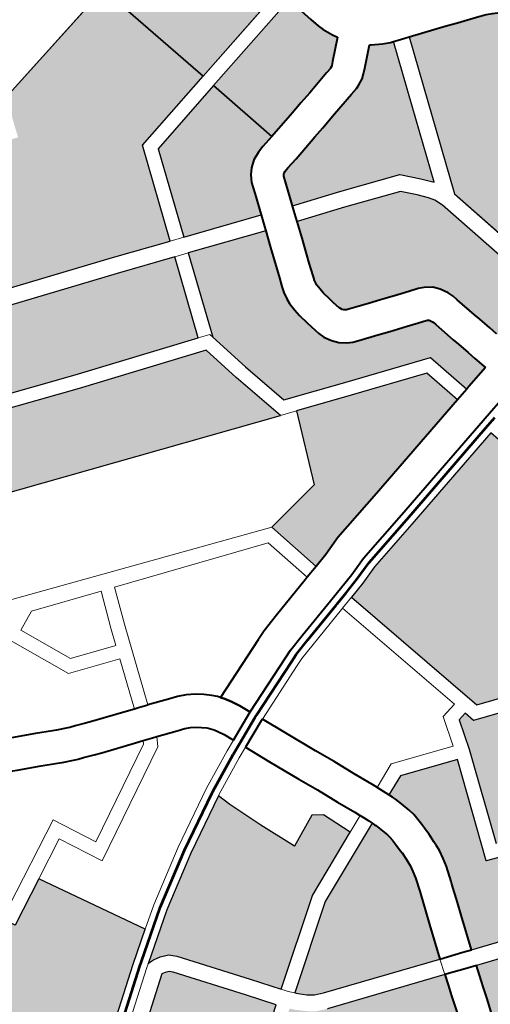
# Model space of a CAD drawing. Header units: metres. Extents: x 149090 to 149776, y 485756 to 486362.
# Tile 33 of 82: x 149578 to 149583, y 486293 to 486304. Entities that reach past the tile are written whole.
import ezdxf

# ---------------------------------------------------------------- set-up
doc = ezdxf.new("R2010")
doc.units = ezdxf.units.M
doc.header["$MEASUREMENT"] = 0
for name, color, linetype, lineweight in [('WVB-alg-onderhoek', 7, 'Continuous', 30), ('WVB-pen-brm-dik 018', 6, 'Continuous', 13), ('WVB-pen-brm-dik 050', 6, 'Continuous', 53), ('WVB-pen-dik 035', 1, 'Continuous', 40), ('WVB-raster-20%', 254, 'Continuous', 30), ('WVB-raster-60%', 253, 'Continuous', 30)]:
    doc.layers.add(name, color=color, linetype=linetype, lineweight=lineweight)

# ---------------------------------------------------------------- blocks, each defined once
blk = doc.blocks.new('INZET')
at = {"layer": 'WVB-raster-20%'}
for points in [[(-0.100655, -0.059926), (-0.101862, -0.059507), (-0.104398, -0.058649), (-0.107002, -0.057775), (-0.107231, -0.057703), (-0.107408, -0.05768), (-0.107568, -0.057663), (-0.107719, -0.057669), (-0.107863, -0.05768), (-0.108028, -0.057716), (-0.108208, -0.057774), (-0.110109, -0.058703), (-0.112111, -0.059689), (-0.113215, -0.057781), (-0.112224, -0.057252), (-0.112722, -0.056289), (-0.108913, -0.05433), (-0.108556, -0.054157), (-0.108307, -0.054157), (-0.108091, -0.054179), (-0.107178, -0.05447), (-0.105907, -0.054932), (-0.105752, -0.05448), (-0.105245, -0.054619), (-0.1049, -0.054713), (-0.103848, -0.055146), (-0.103983, -0.055575), (-0.102032, -0.056247), (-0.101746, -0.055401), (-0.098725, -0.05471), (-0.098055, -0.057456), (-0.099961, -0.057913)], [(-0.098749, -0.060586), (-0.100371, -0.060024), (-0.099731, -0.058166), (-0.097984, -0.057747), (-0.097593, -0.059351), (-0.097609, -0.059355), (-0.097878, -0.059416), (-0.098026, -0.059461), (-0.098196, -0.059534), (-0.098336, -0.059648), (-0.098435, -0.059761), (-0.098514, -0.059903), (-0.098593, -0.060131)], [(-0.110694, -0.062138), (-0.111935, -0.059992), (-0.109955, -0.059017), (-0.108077, -0.058099), (-0.107937, -0.058054), (-0.107812, -0.058027), (-0.107698, -0.058018), (-0.10758, -0.058014), (-0.10745, -0.058028), (-0.107307, -0.058046), (-0.107111, -0.058108), (-0.10451, -0.058981), (-0.101975, -0.059838), (-0.100769, -0.060257), (-0.101355, -0.061959), (-0.103958, -0.061089), (-0.106683, -0.060131), (-0.109227, -0.061371)], [(-0.095873, -0.066523), (-0.095956, -0.066182), (-0.096019, -0.06591), (-0.096046, -0.065799), (-0.096106, -0.065557), (-0.096151, -0.065367), (-0.096218, -0.065094), (-0.096256, -0.064951), (-0.096373, -0.064479), (-0.096401, -0.064364), (-0.096446, -0.064247), (-0.096538, -0.064086), (-0.096646, -0.063958), (-0.096799, -0.063856), (-0.096914, -0.063804), (-0.09711, -0.063739), (-0.097346, -0.063663), (-0.097614, -0.063571), (-0.09771, -0.063538), (-0.097962, -0.063453), (-0.098358, -0.063317), (-0.098429, -0.063292), (-0.098441, -0.063285), (-0.098474, -0.063259), (-0.098497, -0.063233), (-0.098516, -0.063198), (-0.098529, -0.063164), (-0.098565, -0.06301), (-0.098586, -0.062903), (-0.098623, -0.062709), (-0.098634, -0.06261), (-0.098639, -0.062494), (-0.098637, -0.062467), (-0.098624, -0.062388), (-0.098598, -0.062308), (-0.098539, -0.06213), (-0.098501, -0.062018), (-0.09832, -0.061499), (-0.0982, -0.061146), (-0.097199, -0.061479), (-0.096026, -0.061891), (-0.095777, -0.062156), (-0.095616, -0.062345), (-0.09554, -0.062465), (-0.095463, -0.062646), (-0.095068, -0.064302), (-0.09467, -0.066228)], [(-0.10211, -0.067392), (-0.102401, -0.066166), (-0.101142, -0.065944), (-0.100541, -0.064441), (-0.099395, -0.064838), (-0.097802, -0.065387), (-0.097593, -0.066225), (-0.100158, -0.066863), (-0.101377, -0.067159), (-0.101799, -0.067304)], [(-0.112996, -0.074205), (-0.114045, -0.072854), (-0.114222, -0.072698), (-0.114597, -0.072501), (-0.118883, -0.071041), (-0.118813, -0.070839), (-0.117506, -0.067642), (-0.116809, -0.065965), (-0.115336, -0.065169), (-0.114397, -0.064649), (-0.113695, -0.065925), (-0.113639, -0.06608), (-0.113623, -0.066255), (-0.113475, -0.066892), (-0.11327, -0.067287), (-0.11324, -0.067346), (-0.111768, -0.069951), (-0.110788, -0.069434), (-0.10955, -0.071616), (-0.110192, -0.072076)], [(-0.099239, -0.072396), (-0.101011, -0.071786), (-0.101873, -0.068364), (-0.1015, -0.068259), (-0.101096, -0.068119), (-0.09992, -0.067834), (-0.09742, -0.067212), (-0.097061, -0.068683), (-0.096771, -0.068602), (-0.096546, -0.069525), (-0.09658, -0.069592), (-0.096714, -0.06985), (-0.098569, -0.070303), (-0.098136, -0.072117)], [(-0.107918, -0.074338), (-0.108334, -0.073782), (-0.109331, -0.072476), (-0.10946, -0.072356), (-0.109631, -0.07228), (-0.109785, -0.072252), (-0.109913, -0.072252), (-0.109929, -0.072257), (-0.108938, -0.071547), (-0.107819, -0.070851), (-0.106638, -0.070194), (-0.10654, -0.070482), (-0.106257, -0.071229), (-0.105929, -0.072003), (-0.105246, -0.071675), (-0.105037, -0.071812), (-0.104784, -0.072448), (-0.106224, -0.073088)], [(-0.101068, -0.076983), (-0.101121, -0.076983), (-0.101223, -0.076968), (-0.101306, -0.076948), (-0.102185, -0.076648), (-0.101531, -0.074754), (-0.102382, -0.074438), (-0.101689, -0.072459), (-0.101504, -0.071825), (-0.101321, -0.071785), (-0.101263, -0.072017), (-0.099252, -0.072709), (-0.09853, -0.072546), (-0.098634, -0.072592), (-0.098769, -0.07265), (-0.098911, -0.072741), (-0.099051, -0.072836), (-0.099172, -0.072943), (-0.099292, -0.073077), (-0.099388, -0.073224), (-0.099487, -0.073385), (-0.099565, -0.073548), (-0.09987, -0.07442), (-0.100648, -0.076668), (-0.100688, -0.076762), (-0.100738, -0.076823), (-0.100822, -0.076893), (-0.100912, -0.076952), (-0.100987, -0.076978)], [(-0.102469, -0.076551), (-0.104119, -0.075987), (-0.103873, -0.075257), (-0.103782, -0.074991), (-0.103651, -0.074604), (-0.103631, -0.074546), (-0.103531, -0.074229), (-0.103489, -0.074046), (-0.103456, -0.073863), (-0.103445, -0.073746), (-0.103441, -0.073642), (-0.103434, -0.073446), (-0.103438, -0.073352), (-0.103442, -0.07319), (-0.103448, -0.073059), (-0.10346, -0.072921), (-0.103487, -0.072787), (-0.103544, -0.072584), (-0.10359, -0.072425), (-0.103615, -0.072359), (-0.10365, -0.072273), (-0.103216, -0.07208), (-0.102021, -0.072501), (-0.102763, -0.074616), (-0.101911, -0.074933)], [(-0.104781, -0.07576), (-0.107225, -0.074923), (-0.107409, -0.074843), (-0.107538, -0.074749), (-0.107678, -0.074622), (-0.107727, -0.074569), (-0.106072, -0.073349), (-0.10429, -0.072557), (-0.104266, -0.072616), (-0.104255, -0.072645), (-0.104218, -0.072775), (-0.104168, -0.072952), (-0.104154, -0.073022), (-0.104146, -0.073104), (-0.104142, -0.073214), (-0.104137, -0.073377), (-0.104134, -0.073448), (-0.104141, -0.073616), (-0.104144, -0.0737), (-0.10415, -0.073767), (-0.104175, -0.073906), (-0.104207, -0.074045), (-0.104296, -0.074327), (-0.104314, -0.074379), (-0.104445, -0.074766), (-0.104536, -0.075032)]]:
    blk.add_hatch(color=256, dxfattribs=at).paths.add_polyline_path(points)
at = {"layer": 'WVB-raster-20%', "extrusion": (0, 0, -1)}
for points in [[(0.09433, -0.066144), (0.094152, -0.066101), (0.093064, -0.065832), (0.093202, -0.065268), (0.092741, -0.064511), (0.091934, -0.064312), (0.091922, -0.06431), (0.092163, -0.063363), (0.092359, -0.062497), (0.092005, -0.061368), (0.091, -0.061128), (0.091074, -0.060991), (0.091236, -0.06076), (0.091314, -0.060651), (0.09144, -0.060509), (0.091543, -0.0604), (0.091711, -0.060249), (0.091801, -0.060176), (0.091908, -0.060098), (0.092043, -0.060017), (0.092237, -0.059915), (0.09236, -0.05986), (0.092559, -0.059788), (0.092958, -0.059651), (0.093199, -0.059567), (0.093976, -0.059303), (0.094445, -0.06066), (0.095114, -0.062599), (0.094726, -0.064226), (0.094631, -0.064687), (0.093733, -0.064466), (0.093601, -0.064995), (0.093931, -0.065496), (0.094439, -0.065617)], [(0.10088, -0.064323), (0.101181, -0.063115), (0.101368, -0.062271), (0.104055, -0.061373), (0.106665, -0.060455), (0.108848, -0.06152)], [(0.097302, -0.066153), (0.097233, -0.066135), (0.096715, -0.066008), (0.096726, -0.065965), (0.096786, -0.065723), (0.096832, -0.065532), (0.096897, -0.065267), (0.096934, -0.065124), (0.097052, -0.064647), (0.09707, -0.064573), (0.09708, -0.064547), (0.097114, -0.064489), (0.097116, -0.064486), (0.09714, -0.06447), (0.097169, -0.064457), (0.097328, -0.064405), (0.097568, -0.064327), (0.097841, -0.064233), (0.097935, -0.064201), (0.098187, -0.064116), (0.098589, -0.063978), (0.098711, -0.063935), (0.098829, -0.063872), (0.098958, -0.063767), (0.099069, -0.063643), (0.099155, -0.06349), (0.099201, -0.063363), (0.099249, -0.063158), (0.099273, -0.063038), (0.099316, -0.062813), (0.099332, -0.062662), (0.09934, -0.062483), (0.099333, -0.062382), (0.099306, -0.062221), (0.099263, -0.062089), (0.099203, -0.061908), (0.099163, -0.06179), (0.098982, -0.061271), (0.098862, -0.060918), (0.100485, -0.060355), (0.101094, -0.062121), (0.100889, -0.063047), (0.100628, -0.064093), (0.099297, -0.064554), (0.09755, -0.065157)], [(0.112754, -0.081105), (0.112579, -0.080591), (0.111296, -0.07687), (0.1082, -0.074546), (0.108613, -0.073993), (0.109591, -0.072712), (0.109656, -0.072652), (0.109734, -0.072617), (0.109811, -0.072603), (0.113103, -0.075104), (0.115167, -0.076663), (0.113972, -0.078267), (0.113825, -0.078466), (0.11377, -0.078606), (0.113764, -0.078718), (0.113764, -0.078801), (0.113786, -0.078899), (0.113884, -0.079207), (0.11434, -0.080556), (0.114054, -0.080648), (0.113805, -0.080738), (0.113692, -0.080779), (0.113199, -0.080958)], [(0.110972, -0.081622), (0.11075, -0.081581), (0.110617, -0.081543), (0.110429, -0.081462), (0.110269, -0.081385), (0.10997, -0.081217), (0.10973, -0.08108), (0.109638, -0.081029), (0.109002, -0.08068), (0.108549, -0.080433), (0.108389, -0.080346), (0.108289, -0.080293), (0.107749, -0.080008), (0.107081, -0.079633), (0.10699, -0.079584), (0.106635, -0.079393), (0.106567, -0.07935), (0.106465, -0.079277), (0.106333, -0.079174), (0.106208, -0.079067), (0.106116, -0.078968), (0.106039, -0.078882), (0.106006, -0.078844), (0.105874, -0.07868), (0.105789, -0.078566), (0.105751, -0.078504), (0.105718, -0.078444), (0.105674, -0.078354), (0.105583, -0.07815), (0.105547, -0.078057), (0.105452, -0.077782), (0.105335, -0.077451), (0.105275, -0.077287), (0.10522, -0.077134), (0.105138, -0.076892), (0.105111, -0.076804), (0.105036, -0.076567), (0.105, -0.076451), (0.104955, -0.07631), (0.104885, -0.076094), (0.107352, -0.075249), (0.107584, -0.075149), (0.107759, -0.075021), (0.107925, -0.074871), (0.10801, -0.074778), (0.111042, -0.077054), (0.112295, -0.080688), (0.112469, -0.0812), (0.112468, -0.0812), (0.112044, -0.081344), (0.111485, -0.081536), (0.111345, -0.081571), (0.111231, -0.081589)], [(0.107356, -0.085125), (0.107213, -0.084702), (0.103801, -0.082837), (0.103262, -0.081239), (0.103194, -0.081033), (0.102257, -0.078312), (0.102716, -0.077326), (0.10258, -0.076883), (0.104223, -0.076321), (0.104289, -0.076525), (0.104333, -0.076662), (0.104368, -0.076775), (0.104442, -0.077013), (0.104472, -0.077108), (0.104559, -0.077367), (0.104618, -0.077526), (0.104676, -0.077687), (0.104792, -0.078015), (0.104889, -0.078297), (0.104937, -0.078419), (0.10504, -0.078651), (0.105097, -0.078767), (0.105147, -0.078858), (0.105209, -0.078958), (0.105319, -0.079108), (0.105471, -0.079296), (0.105515, -0.079345), (0.105594, -0.079434), (0.105542, -0.079479), (0.105121, -0.080258), (0.105071, -0.080722), (0.106063, -0.081264), (0.106655, -0.080199), (0.106659, -0.080201), (0.106744, -0.080247), (0.107414, -0.080622), (0.107962, -0.080912), (0.108058, -0.080963), (0.108214, -0.081048), (0.108666, -0.081294), (0.109294, -0.081639)]]:
    blk.add_hatch(color=256, dxfattribs=at).paths.add_polyline_path(points)
at = {"layer": 'WVB-raster-60%', "extrusion": (0, 0, -1)}
for points in [[(0.098055, -0.057456), (0.095695, -0.05689), (0.09584, -0.056326), (0.095882, -0.056134), (0.095977, -0.055775), (0.096018, -0.0556), (0.096064, -0.055415), (0.096091, -0.055226), (0.09611, -0.055027), (0.096107, -0.05476), (0.096094, -0.054628), (0.096074, -0.054447), (0.096036, -0.054199), (0.095974, -0.053916), (0.095858, -0.053556), (0.09576, -0.053265), (0.095728, -0.05317), (0.095658, -0.052961), (0.095392, -0.05218), (0.095295, -0.051922), (0.095238, -0.051711), (0.0952, -0.051507), (0.095188, -0.051369), (0.095175, -0.051226), (0.095167, -0.051091), (0.095178, -0.050882), (0.095187, -0.050771), (0.095215, -0.050634), (0.095257, -0.050447), (0.095288, -0.050357), (0.095479, -0.050436), (0.096689, -0.05087), (0.096743, -0.050886), (0.097932, -0.054512), (0.098725, -0.05471)], [(0.097593, -0.059351), (0.097019, -0.059209), (0.096771, -0.059147), (0.096674, -0.059122), (0.096397, -0.059053), (0.095858, -0.058915), (0.095739, -0.058884), (0.095731, -0.058882), (0.095696, -0.058863), (0.095678, -0.058849), (0.095612, -0.058789), (0.095227, -0.058425), (0.095285, -0.058323), (0.095384, -0.058119), (0.095424, -0.05799), (0.095478, -0.057791), (0.09562, -0.057198), (0.095624, -0.057181), (0.097984, -0.057747)], [(0.095327, -0.062144), (0.094776, -0.060546), (0.094308, -0.059192), (0.094369, -0.059173), (0.094525, -0.059096), (0.094738, -0.058975), (0.094766, -0.058952), (0.095136, -0.059303), (0.095226, -0.059384), (0.095313, -0.059453), (0.095443, -0.059521), (0.095528, -0.059553), (0.095686, -0.059593), (0.096224, -0.059731), (0.096504, -0.059801), (0.096601, -0.059826), (0.09685, -0.059888), (0.097447, -0.060036), (0.0977, -0.060094), (0.097786, -0.060119), (0.09783, -0.060139), (0.097849, -0.060154), (0.097859, -0.060165), (0.097873, -0.06019), (0.097932, -0.060359), (0.098088, -0.060814), (0.097086, -0.061148), (0.095829, -0.061589), (0.095516, -0.061923)]]:
    blk.add_hatch(color=256, dxfattribs=at).paths.add_polyline_path(points)
at = {"layer": 'WVB-pen-brm-dik 018'}
for p, q in [((-0.101746, -0.055401), (-0.098725, -0.05471)), ((-0.095695, -0.05689), (-0.098055, -0.057456)), ((-0.097984, -0.057747), (-0.095624, -0.057181)), ((-0.098055, -0.057456), (-0.099961, -0.057913)), ((-0.099731, -0.058166), (-0.097984, -0.057747)), ((-0.099961, -0.057913), (-0.100655, -0.059926)), ((-0.100371, -0.060024), (-0.099731, -0.058166)), ((-0.101862, -0.059507), (-0.104398, -0.058649)), ((-0.10451, -0.058981), (-0.101975, -0.059838)), ((-0.094308, -0.059192), (-0.094776, -0.060546)), ((-0.094211, -0.059222), (-0.094308, -0.059192)), ((-0.094068, -0.059272), (-0.094211, -0.059222)), ((-0.094445, -0.06066), (-0.093976, -0.059303)), ((-0.093976, -0.059303), (-0.094068, -0.059272)), ((-0.100655, -0.059926), (-0.101862, -0.059507)), ((-0.101975, -0.059838), (-0.100769, -0.060257)), ((-0.100655, -0.059926), (-0.100371, -0.060024)), ((-0.100371, -0.060024), (-0.100655, -0.059926)), ((-0.098749, -0.060586), (-0.100371, -0.060024)), ((-0.103958, -0.061089), (-0.106683, -0.060131)), ((-0.100769, -0.060257), (-0.101355, -0.061959)), ((-0.100485, -0.060355), (-0.100769, -0.060257)), ((-0.100769, -0.060257), (-0.100485, -0.060355)), ((-0.106665, -0.060455), (-0.104055, -0.061373)), ((-0.101094, -0.062121), (-0.100485, -0.060355)), ((-0.100485, -0.060355), (-0.098862, -0.060918)), ((-0.098831, -0.060827), (-0.098783, -0.060685)), ((-0.098783, -0.060685), (-0.098749, -0.060586)), ((-0.094776, -0.060546), (-0.095327, -0.062144)), ((-0.095114, -0.062599), (-0.094445, -0.06066)), ((-0.098862, -0.060918), (-0.098831, -0.060827)), ((-0.098121, -0.060911), (-0.098169, -0.061052)), ((-0.098088, -0.060814), (-0.098121, -0.060911)), ((-0.097086, -0.061148), (-0.098088, -0.060814)), ((-0.101355, -0.061959), (-0.103958, -0.061089)), ((-0.098169, -0.061052), (-0.0982, -0.061146)), ((-0.0982, -0.061146), (-0.097199, -0.061479)), ((-0.095829, -0.061589), (-0.097086, -0.061148)), ((-0.10088, -0.064323), (-0.108848, -0.06152)), ((-0.104055, -0.061373), (-0.101368, -0.062271)), ((-0.097199, -0.061479), (-0.096026, -0.061891)), ((-0.095516, -0.061923), (-0.095829, -0.061589)), ((-0.101355, -0.061959), (-0.101112, -0.06204)), ((-0.101112, -0.06204), (-0.101355, -0.061959)), ((-0.096026, -0.061891), (-0.095777, -0.062156)), ((-0.095327, -0.062144), (-0.095516, -0.061923)), ((-0.101112, -0.06204), (-0.101094, -0.062121)), ((-0.101094, -0.062121), (-0.101112, -0.06204)), ((-0.100889, -0.063047), (-0.101094, -0.062121)), ((-0.095777, -0.062156), (-0.095616, -0.062345)), ((-0.101368, -0.062271), (-0.101181, -0.063115)), ((-0.095616, -0.062345), (-0.09554, -0.062465)), ((-0.09554, -0.062465), (-0.095463, -0.062646)), ((-0.094726, -0.064226), (-0.095114, -0.062599)), ((-0.095463, -0.062646), (-0.095068, -0.064302)), ((-0.101181, -0.063115), (-0.10088, -0.064323)), ((-0.100628, -0.064093), (-0.100889, -0.063047)), ((-0.107824, -0.064227), (-0.102401, -0.066166)), ((-0.102401, -0.066166), (-0.107824, -0.064227)), ((-0.099297, -0.064554), (-0.100628, -0.064093)), ((-0.101142, -0.065944), (-0.100541, -0.064441)), ((-0.100541, -0.064441), (-0.10088, -0.064323)), ((-0.10088, -0.064323), (-0.100541, -0.064441)), ((-0.100541, -0.064441), (-0.099395, -0.064838)), ((-0.10762, -0.064673), (-0.108043, -0.064876)), ((-0.10762, -0.064673), (-0.108043, -0.064876)), ((-0.106164, -0.065178), (-0.10762, -0.064673)), ((-0.106164, -0.065178), (-0.10762, -0.064673)), ((-0.09755, -0.065157), (-0.099297, -0.064554)), ((-0.107744, -0.066218), (-0.108423, -0.064773)), ((-0.108423, -0.064773), (-0.107744, -0.066218)), ((-0.108043, -0.064876), (-0.107526, -0.065976)), ((-0.108043, -0.064876), (-0.107526, -0.065976)), ((-0.099395, -0.064838), (-0.097802, -0.065387)), ((-0.106447, -0.065943), (-0.106164, -0.065178)), ((-0.106447, -0.065943), (-0.106164, -0.065178)), ((-0.10588, -0.065276), (-0.106165, -0.066044)), ((-0.106165, -0.066044), (-0.10588, -0.065276)), ((-0.102655, -0.066395), (-0.10588, -0.065276)), ((-0.10588, -0.065276), (-0.102655, -0.066395)), ((-0.097302, -0.066153), (-0.09755, -0.065157)), ((-0.097802, -0.065387), (-0.097593, -0.066225)), ((-0.106573, -0.066308), (-0.106447, -0.065943)), ((-0.106573, -0.066308), (-0.106447, -0.065943)), ((-0.102401, -0.066166), (-0.101142, -0.065944)), ((-0.107526, -0.065976), (-0.106573, -0.066308)), ((-0.107526, -0.065976), (-0.106573, -0.066308)), ((-0.106165, -0.066044), (-0.106749, -0.06774)), ((-0.106749, -0.06774), (-0.106165, -0.066044)), ((-0.10211, -0.067392), (-0.102401, -0.066166)), ((-0.097593, -0.066225), (-0.097302, -0.066153)), ((-0.106671, -0.066592), (-0.107744, -0.066218)), ((-0.107744, -0.066218), (-0.106671, -0.066592)), ((-0.107033, -0.067645), (-0.106671, -0.066592)), ((-0.106671, -0.066592), (-0.107033, -0.067645)), ((-0.102399, -0.067474), (-0.102655, -0.066395)), ((-0.102655, -0.066395), (-0.102399, -0.067474)), ((-0.109528, -0.066636), (-0.109057, -0.066857)), ((-0.109057, -0.066857), (-0.10873, -0.067016)), ((-0.10873, -0.067016), (-0.108652, -0.067054)), ((-0.108652, -0.067054), (-0.108424, -0.067156)), ((-0.108424, -0.067156), (-0.108387, -0.06717)), ((-0.108387, -0.06717), (-0.108274, -0.067211)), ((-0.108274, -0.067211), (-0.108057, -0.067291)), ((-0.109358, -0.067488), (-0.109825, -0.06727)), ((-0.108057, -0.067291), (-0.107906, -0.067347)), ((-0.107906, -0.067347), (-0.107209, -0.067586)), ((-0.102399, -0.067474), (-0.10211, -0.067392)), ((-0.109037, -0.067645), (-0.109358, -0.067488)), ((-0.108949, -0.067688), (-0.109037, -0.067645)), ((-0.107209, -0.067586), (-0.107033, -0.067645)), ((-0.107033, -0.067645), (-0.106947, -0.067674)), ((-0.103397, -0.067755), (-0.10247, -0.067494)), ((-0.10247, -0.067494), (-0.102399, -0.067474)), ((-0.108689, -0.067805), (-0.108949, -0.067688)), ((-0.108629, -0.067827), (-0.108689, -0.067805)), ((-0.108516, -0.067868), (-0.108629, -0.067827)), ((-0.106947, -0.067674), (-0.106851, -0.067706)), ((-0.106851, -0.067706), (-0.106752, -0.067739)), ((-0.106752, -0.067739), (-0.106749, -0.06774)), ((-0.106749, -0.06774), (-0.106318, -0.067891)), ((-0.103812, -0.067878), (-0.103397, -0.067755)), ((-0.108299, -0.067948), (-0.108516, -0.067868)), ((-0.108141, -0.068006), (-0.108299, -0.067948)), ((-0.107434, -0.068249), (-0.108141, -0.068006)), ((-0.106318, -0.067891), (-0.106128, -0.067959)), ((-0.106128, -0.067959), (-0.105955, -0.068038)), ((-0.105955, -0.068038), (-0.105782, -0.068143)), ((-0.105389, -0.068504), (-0.104024, -0.067958)), ((-0.104024, -0.067958), (-0.103812, -0.067878)), ((-0.10727, -0.068304), (-0.107434, -0.068249)), ((-0.105782, -0.068143), (-0.105647, -0.068247)), ((-0.105647, -0.068247), (-0.105517, -0.068359)), ((-0.109336, -0.069486), (-0.107308, -0.06837)), ((-0.107308, -0.06837), (-0.109336, -0.069486)), ((-0.107308, -0.06837), (-0.10727, -0.068304)), ((-0.10727, -0.068304), (-0.107308, -0.06837)), ((-0.107169, -0.068338), (-0.10727, -0.068304)), ((-0.107074, -0.068369), (-0.107169, -0.068338)), ((-0.10698, -0.068401), (-0.10709, -0.068592)), ((-0.10709, -0.068592), (-0.10698, -0.068401)), ((-0.10698, -0.068401), (-0.107074, -0.068369)), ((-0.106979, -0.068401), (-0.10698, -0.068401)), ((-0.106551, -0.068551), (-0.106979, -0.068401)), ((-0.105517, -0.068359), (-0.105431, -0.068452)), ((-0.105431, -0.068452), (-0.105389, -0.068504)), ((-0.102198, -0.068456), (-0.10312, -0.068716)), ((-0.102162, -0.068446), (-0.102198, -0.068456)), ((-0.101873, -0.068364), (-0.102162, -0.068446)), ((-0.101394, -0.071494), (-0.102162, -0.068446)), ((-0.102162, -0.068446), (-0.101394, -0.071494)), ((-0.101011, -0.071786), (-0.101873, -0.068364)), ((-0.11165, -0.069549), (-0.10981, -0.068579)), ((-0.10981, -0.068579), (-0.11165, -0.069549)), ((-0.10981, -0.068579), (-0.109336, -0.069486)), ((-0.109336, -0.069486), (-0.10981, -0.068579)), ((-0.10709, -0.068592), (-0.10946, -0.069897)), ((-0.10946, -0.069897), (-0.10709, -0.068592)), ((-0.106391, -0.068608), (-0.106551, -0.068551)), ((-0.106284, -0.068657), (-0.106391, -0.068608)), ((-0.10618, -0.068721), (-0.106284, -0.068657)), ((-0.106089, -0.068791), (-0.10618, -0.068721)), ((-0.106003, -0.068864), (-0.106089, -0.068791)), ((-0.105961, -0.068909), (-0.106003, -0.068864)), ((-0.1059, -0.068986), (-0.105961, -0.068909)), ((-0.103661, -0.06889), (-0.104925, -0.069395)), ((-0.103492, -0.068826), (-0.103661, -0.06889)), ((-0.10312, -0.068716), (-0.103492, -0.068826)), ((-0.109937, -0.068984), (-0.110788, -0.069434)), ((-0.110788, -0.069434), (-0.109937, -0.068984)), ((-0.10946, -0.069897), (-0.109937, -0.068984)), ((-0.109937, -0.068984), (-0.10946, -0.069897)), ((-0.105852, -0.069062), (-0.1059, -0.068986)), ((-0.105785, -0.069194), (-0.105852, -0.069062)), ((-0.105706, -0.069366), (-0.105785, -0.069194)), ((-0.111768, -0.069951), (-0.110788, -0.069434)), ((-0.110788, -0.069434), (-0.10955, -0.071616)), ((-0.106752, -0.069914), (-0.105934, -0.069516)), ((-0.105934, -0.069516), (-0.105688, -0.069406)), ((-0.105688, -0.069406), (-0.105706, -0.069366)), ((-0.104925, -0.069395), (-0.104684, -0.069941)), ((-0.105565, -0.06968), (-0.105807, -0.069788)), ((-0.105324, -0.070225), (-0.105565, -0.06968)), ((-0.107971, -0.070593), (-0.106752, -0.069914)), ((-0.105807, -0.069788), (-0.106613, -0.07018)), ((-0.104684, -0.069941), (-0.10439, -0.070603)), ((-0.106613, -0.07018), (-0.106638, -0.070194)), ((-0.106638, -0.070194), (-0.10654, -0.070482)), ((-0.105027, -0.070892), (-0.105324, -0.070225)), ((-0.10654, -0.070482), (-0.106257, -0.071229)), ((-0.109105, -0.071298), (-0.107971, -0.070593)), ((-0.10439, -0.070603), (-0.104198, -0.071018)), ((-0.104836, -0.071305), (-0.105027, -0.070892)), ((-0.104198, -0.071018), (-0.103997, -0.07148)), ((-0.10955, -0.071616), (-0.109105, -0.071298)), ((-0.106257, -0.071229), (-0.105929, -0.072003)), ((-0.104637, -0.071764), (-0.104836, -0.071305)), ((-0.103997, -0.07148), (-0.103818, -0.071875)), ((-0.10193, -0.072215), (-0.101742, -0.071571)), ((-0.101742, -0.071571), (-0.10193, -0.072215)), ((-0.101742, -0.071571), (-0.101394, -0.071494)), ((-0.101394, -0.071494), (-0.101742, -0.071571)), ((-0.105929, -0.072003), (-0.105246, -0.071675)), ((-0.105246, -0.071675), (-0.105037, -0.071812)), ((-0.105037, -0.071812), (-0.104784, -0.072448)), ((-0.104459, -0.072155), (-0.104637, -0.071764)), ((-0.103766, -0.071997), (-0.103229, -0.071758)), ((-0.103229, -0.071758), (-0.103766, -0.071997)), ((-0.103229, -0.071758), (-0.10193, -0.072215)), ((-0.10193, -0.072215), (-0.103229, -0.071758)), ((-0.101689, -0.072459), (-0.101504, -0.071825)), ((-0.101504, -0.071825), (-0.101321, -0.071785)), ((-0.101321, -0.071785), (-0.101263, -0.072017)), ((-0.099239, -0.072396), (-0.101011, -0.071786)), ((-0.103818, -0.071875), (-0.103769, -0.07199)), ((-0.103769, -0.07199), (-0.103766, -0.071997)), ((-0.103766, -0.071997), (-0.10373, -0.072082)), ((-0.101263, -0.072017), (-0.099252, -0.072709)), ((-0.109929, -0.072257), (-0.110013, -0.072317)), ((-0.109913, -0.072252), (-0.109929, -0.072257)), ((-0.109785, -0.072252), (-0.109913, -0.072252)), ((-0.109631, -0.07228), (-0.109785, -0.072252)), ((-0.104414, -0.072262), (-0.104459, -0.072155)), ((-0.104406, -0.072281), (-0.104414, -0.072262)), ((-0.10373, -0.072082), (-0.103678, -0.072206)), ((-0.103678, -0.072206), (-0.10365, -0.072273)), ((-0.10365, -0.072273), (-0.103216, -0.07208)), ((-0.103216, -0.07208), (-0.102021, -0.072501)), ((-0.110013, -0.072317), (-0.113315, -0.074825)), ((-0.10946, -0.072356), (-0.109631, -0.07228)), ((-0.109331, -0.072476), (-0.10946, -0.072356)), ((-0.108334, -0.073782), (-0.109331, -0.072476)), ((-0.104784, -0.072448), (-0.106224, -0.073088)), ((-0.104784, -0.072448), (-0.104406, -0.072281)), ((-0.104406, -0.072281), (-0.104784, -0.072448)), ((-0.104375, -0.072355), (-0.104406, -0.072281)), ((-0.104324, -0.072477), (-0.104375, -0.072355)), ((-0.10429, -0.072557), (-0.104324, -0.072477)), ((-0.102382, -0.074438), (-0.101689, -0.072459)), ((-0.113103, -0.075104), (-0.109811, -0.072603)), ((-0.109811, -0.072603), (-0.109734, -0.072617)), ((-0.109734, -0.072617), (-0.109656, -0.072652)), ((-0.109656, -0.072652), (-0.109591, -0.072712)), ((-0.106072, -0.073349), (-0.10429, -0.072557)), ((-0.102021, -0.072501), (-0.102763, -0.074616)), ((-0.109591, -0.072712), (-0.108613, -0.073993)), ((-0.106224, -0.073088), (-0.107918, -0.074338)), ((-0.107727, -0.074569), (-0.106072, -0.073349)), ((-0.107918, -0.074338), (-0.108334, -0.073782)), ((-0.108613, -0.073993), (-0.1082, -0.074546)), ((-0.107918, -0.074338), (-0.107826, -0.074461)), ((-0.107826, -0.074461), (-0.107918, -0.074338)), ((-0.107826, -0.074461), (-0.107727, -0.074569)), ((-0.107727, -0.074569), (-0.107826, -0.074461)), ((-0.107678, -0.074622), (-0.107727, -0.074569)), ((-0.107538, -0.074749), (-0.107678, -0.074622)), ((-0.107409, -0.074843), (-0.107538, -0.074749)), ((-0.102763, -0.074616), (-0.101911, -0.074933)), ((-0.107225, -0.074923), (-0.107409, -0.074843)), ((-0.104781, -0.07576), (-0.107225, -0.074923)), ((-0.107352, -0.075249), (-0.104885, -0.076094)), ((-0.104885, -0.076094), (-0.104781, -0.07576)), ((-0.104781, -0.07576), (-0.104885, -0.076094)), ((-0.104299, -0.075925), (-0.104781, -0.07576)), ((-0.104119, -0.075987), (-0.104299, -0.075925)), ((-0.102469, -0.076551), (-0.104119, -0.075987)), ((-0.104885, -0.076094), (-0.104412, -0.076256)), ((-0.104412, -0.076256), (-0.104223, -0.076321)), ((-0.104223, -0.076321), (-0.10258, -0.076883))]:
    blk.add_line(p, q, dxfattribs=at)
at = {"layer": 'WVB-pen-brm-dik 050'}
for p, q in [((-0.097456, -0.067067), (-0.097165, -0.066994)), ((-0.102203, -0.068302), (-0.101914, -0.06822)), ((-0.105029, -0.069275), (-0.104981, -0.069256)), ((-0.106711, -0.070063), (-0.106711, -0.070063))]:
    blk.add_line(p, q, dxfattribs=at)
at = {"layer": 'WVB-pen-brm-dik 050', "flags": 128}
for points in [[(-0.101914, -0.06822), (-0.101545, -0.068116), (-0.101138, -0.067975), (-0.099955, -0.067688), (-0.097456, -0.067067)], [(-0.104981, -0.069256), (-0.103715, -0.06875), (-0.10354, -0.068684), (-0.103161, -0.068571), (-0.102239, -0.068312), (-0.102203, -0.068302)], [(-0.105626, -0.069543), (-0.105029, -0.069275)], [(-0.106711, -0.070063), (-0.106682, -0.070047), (-0.10587, -0.069652), (-0.105626, -0.069543)], [(-0.110016, -0.072135), (-0.109022, -0.071423), (-0.107895, -0.070722), (-0.106711, -0.070063)], [(-0.115467, -0.076263), (-0.113405, -0.074705), (-0.110103, -0.072196), (-0.110016, -0.072135)]]:
    blk.add_lwpolyline(points, dxfattribs=at)
at = {"layer": 'WVB-pen-dik 035', "flags": 128}
for points in [[(-0.095624, -0.057181), (-0.09562, -0.057198), (-0.095478, -0.057791), (-0.095424, -0.05799), (-0.095384, -0.058119), (-0.095285, -0.058323), (-0.095227, -0.058425)], [(-0.095227, -0.058425), (-0.095612, -0.058789)], [(-0.095612, -0.058789), (-0.095678, -0.058849)], [(-0.095858, -0.058915), (-0.096397, -0.059053)], [(-0.095739, -0.058884), (-0.095858, -0.058915)], [(-0.095731, -0.058882), (-0.095739, -0.058884)], [(-0.095696, -0.058863), (-0.095731, -0.058882)], [(-0.095678, -0.058849), (-0.095696, -0.058863)], [(-0.095136, -0.059303), (-0.094766, -0.058952)], [(-0.094766, -0.058952), (-0.094738, -0.058975), (-0.094525, -0.059096), (-0.094369, -0.059173), (-0.094308, -0.059192)], [(-0.097019, -0.059209), (-0.097593, -0.059351)], [(-0.096771, -0.059147), (-0.097019, -0.059209)], [(-0.096674, -0.059122), (-0.096771, -0.059147)], [(-0.096397, -0.059053), (-0.096674, -0.059122)], [(-0.094308, -0.059192), (-0.094211, -0.059222), (-0.094068, -0.059272), (-0.093976, -0.059303)], [(-0.097878, -0.059416), (-0.098026, -0.059461)], [(-0.097609, -0.059355), (-0.097878, -0.059416)], [(-0.097593, -0.059351), (-0.097609, -0.059355)], [(-0.095443, -0.059521), (-0.095313, -0.059453)], [(-0.095313, -0.059453), (-0.095226, -0.059384)], [(-0.095226, -0.059384), (-0.095136, -0.059303)], [(-0.093976, -0.059303), (-0.093199, -0.059567), (-0.092958, -0.059651), (-0.092559, -0.059788), (-0.09236, -0.05986), (-0.092237, -0.059915), (-0.092043, -0.060017), (-0.091908, -0.060098), (-0.091801, -0.060176), (-0.091711, -0.060249), (-0.091543, -0.0604), (-0.09144, -0.060509), (-0.091314, -0.060651), (-0.091236, -0.06076), (-0.091074, -0.060991), (-0.091, -0.061128)], [(-0.098336, -0.059648), (-0.098435, -0.059761)], [(-0.098196, -0.059534), (-0.098336, -0.059648)], [(-0.098026, -0.059461), (-0.098196, -0.059534)], [(-0.096224, -0.059731), (-0.095686, -0.059593)], [(-0.095686, -0.059593), (-0.095528, -0.059553)], [(-0.095528, -0.059553), (-0.095443, -0.059521)], [(-0.098435, -0.059761), (-0.098514, -0.059903)], [(-0.09685, -0.059888), (-0.096601, -0.059826)], [(-0.096601, -0.059826), (-0.096504, -0.059801)], [(-0.096504, -0.059801), (-0.096224, -0.059731)], [(-0.098514, -0.059903), (-0.098593, -0.060131)], [(-0.0977, -0.060094), (-0.097447, -0.060036)], [(-0.097447, -0.060036), (-0.09685, -0.059888)], [(-0.098593, -0.060131), (-0.098749, -0.060586)], [(-0.097932, -0.060359), (-0.097873, -0.06019)], [(-0.097873, -0.06019), (-0.097859, -0.060165)], [(-0.097859, -0.060165), (-0.097849, -0.060154)], [(-0.097849, -0.060154), (-0.09783, -0.060139)], [(-0.09783, -0.060139), (-0.097786, -0.060119)], [(-0.097786, -0.060119), (-0.0977, -0.060094)], [(-0.098088, -0.060814), (-0.097932, -0.060359)], [(-0.098783, -0.060685), (-0.098831, -0.060827)], [(-0.098749, -0.060586), (-0.098783, -0.060685)], [(-0.098862, -0.060918), (-0.098982, -0.061271)], [(-0.098831, -0.060827), (-0.098862, -0.060918)], [(-0.098169, -0.061052), (-0.098121, -0.060911)], [(-0.098121, -0.060911), (-0.098088, -0.060814)], [(-0.0982, -0.061146), (-0.098169, -0.061052)], [(-0.098982, -0.061271), (-0.099163, -0.06179)], [(-0.09832, -0.061499), (-0.0982, -0.061146)], [(-0.098501, -0.062018), (-0.09832, -0.061499)], [(-0.099203, -0.061908), (-0.099263, -0.062089)], [(-0.099163, -0.06179), (-0.099203, -0.061908)], [(-0.099263, -0.062089), (-0.099306, -0.062221)], [(-0.098598, -0.062308), (-0.098539, -0.06213)], [(-0.098539, -0.06213), (-0.098501, -0.062018)], [(-0.099333, -0.062382), (-0.09934, -0.062483)], [(-0.099306, -0.062221), (-0.099333, -0.062382)], [(-0.098637, -0.062467), (-0.098624, -0.062388)], [(-0.098624, -0.062388), (-0.098598, -0.062308)], [(-0.09934, -0.062483), (-0.099332, -0.062662)], [(-0.098639, -0.062494), (-0.098637, -0.062467)], [(-0.098634, -0.06261), (-0.098639, -0.062494)], [(-0.099332, -0.062662), (-0.099316, -0.062813)], [(-0.099316, -0.062813), (-0.099273, -0.063038)], [(-0.098623, -0.062709), (-0.098634, -0.06261)], [(-0.098586, -0.062903), (-0.098623, -0.062709)], [(-0.098565, -0.06301), (-0.098586, -0.062903)], [(-0.098529, -0.063164), (-0.098565, -0.06301)], [(-0.099273, -0.063038), (-0.099249, -0.063158)], [(-0.099249, -0.063158), (-0.099201, -0.063363)], [(-0.098516, -0.063198), (-0.098529, -0.063164)], [(-0.098497, -0.063233), (-0.098516, -0.063198)], [(-0.098474, -0.063259), (-0.098497, -0.063233)], [(-0.107033, -0.067645), (-0.107209, -0.067586), (-0.107906, -0.067347), (-0.108057, -0.067291), (-0.108274, -0.067211), (-0.108387, -0.06717), (-0.108424, -0.067156), (-0.108652, -0.067054), (-0.10873, -0.067016), (-0.109057, -0.066857), (-0.109528, -0.066636)], [(-0.099201, -0.063363), (-0.099155, -0.06349)], [(-0.098441, -0.063285), (-0.098474, -0.063259)], [(-0.098429, -0.063292), (-0.098441, -0.063285)], [(-0.098358, -0.063317), (-0.098429, -0.063292)], [(-0.097962, -0.063453), (-0.098358, -0.063317)], [(-0.099155, -0.06349), (-0.099069, -0.063643)], [(-0.099069, -0.063643), (-0.098958, -0.063767)], [(-0.09771, -0.063538), (-0.097962, -0.063453)], [(-0.097614, -0.063571), (-0.09771, -0.063538)], [(-0.097346, -0.063663), (-0.097614, -0.063571)], [(-0.098958, -0.063767), (-0.098829, -0.063872)], [(-0.09711, -0.063739), (-0.097346, -0.063663)], [(-0.096914, -0.063804), (-0.09711, -0.063739)], [(-0.096799, -0.063856), (-0.096914, -0.063804)], [(-0.096646, -0.063958), (-0.096799, -0.063856)], [(-0.098829, -0.063872), (-0.098711, -0.063935)], [(-0.098711, -0.063935), (-0.098589, -0.063978)], [(-0.098589, -0.063978), (-0.098187, -0.064116)], [(-0.096538, -0.064086), (-0.096646, -0.063958)], [(-0.098187, -0.064116), (-0.097935, -0.064201)], [(-0.097935, -0.064201), (-0.097841, -0.064233)], [(-0.097841, -0.064233), (-0.097568, -0.064327)], [(-0.096446, -0.064247), (-0.096538, -0.064086)], [(-0.096401, -0.064364), (-0.096446, -0.064247)], [(-0.097568, -0.064327), (-0.097328, -0.064405)], [(-0.097328, -0.064405), (-0.097169, -0.064457)], [(-0.097169, -0.064457), (-0.09714, -0.06447)], [(-0.09714, -0.06447), (-0.097116, -0.064486)], [(-0.097116, -0.064486), (-0.097114, -0.064489)], [(-0.097114, -0.064489), (-0.09708, -0.064547)], [(-0.096373, -0.064479), (-0.096401, -0.064364)], [(-0.096256, -0.064951), (-0.096373, -0.064479)], [(-0.09708, -0.064547), (-0.09707, -0.064573)], [(-0.09707, -0.064573), (-0.097052, -0.064647)], [(-0.097052, -0.064647), (-0.096934, -0.065124)], [(-0.096934, -0.065124), (-0.096897, -0.065267)], [(-0.096218, -0.065094), (-0.096256, -0.064951)], [(-0.096151, -0.065367), (-0.096218, -0.065094)], [(-0.096897, -0.065267), (-0.096832, -0.065532)], [(-0.096832, -0.065532), (-0.096786, -0.065723)], [(-0.096106, -0.065557), (-0.096151, -0.065367)], [(-0.096786, -0.065723), (-0.096726, -0.065965)], [(-0.096726, -0.065965), (-0.096715, -0.066008)], [(-0.097302, -0.066153), (-0.097593, -0.066225)], [(-0.097233, -0.066135), (-0.097302, -0.066153)], [(-0.096715, -0.066008), (-0.097233, -0.066135)], [(-0.111523, -0.066303), (-0.111487, -0.066336), (-0.111391, -0.066425), (-0.11121, -0.066572), (-0.111125, -0.066637), (-0.11098, -0.066721), (-0.110712, -0.066847), (-0.110165, -0.067111), (-0.109915, -0.067228), (-0.109825, -0.06727), (-0.109358, -0.067488), (-0.109037, -0.067645), (-0.108949, -0.067688), (-0.108689, -0.067805), (-0.108629, -0.067827), (-0.108516, -0.067868), (-0.108299, -0.067948), (-0.108141, -0.068006), (-0.107434, -0.068249), (-0.10727, -0.068304)], [(-0.097593, -0.066225), (-0.100158, -0.066863)], [(-0.105049, -0.069122), (-0.10377, -0.068611), (-0.103588, -0.068541), (-0.103203, -0.068427), (-0.10228, -0.068168), (-0.10159, -0.067972), (-0.10118, -0.067831), (-0.099991, -0.067543), (-0.097065, -0.066815), (-0.096553, -0.066689)], [(-0.100158, -0.066863), (-0.101377, -0.067159)], [(-0.101377, -0.067159), (-0.101799, -0.067304)], [(-0.10211, -0.067392), (-0.102399, -0.067474)], [(-0.101799, -0.067304), (-0.10211, -0.067392)], [(-0.106749, -0.06774), (-0.106752, -0.067739), (-0.106851, -0.067706), (-0.106947, -0.067674), (-0.107033, -0.067645)], [(-0.10247, -0.067494), (-0.103397, -0.067755)], [(-0.102399, -0.067474), (-0.10247, -0.067494)], [(-0.105389, -0.068504), (-0.105431, -0.068452), (-0.105517, -0.068359), (-0.105647, -0.068247), (-0.105782, -0.068143), (-0.105955, -0.068038), (-0.106128, -0.067959), (-0.106318, -0.067891), (-0.106749, -0.06774)], [(-0.103397, -0.067755), (-0.103812, -0.067878)], [(-0.104024, -0.067958), (-0.105389, -0.068504)], [(-0.103812, -0.067878), (-0.104024, -0.067958)], [(-0.10727, -0.068304), (-0.107169, -0.068338), (-0.107074, -0.068369), (-0.10698, -0.068401)], [(-0.10698, -0.068401), (-0.106979, -0.068401), (-0.106551, -0.068551), (-0.106391, -0.068608), (-0.106284, -0.068657), (-0.10618, -0.068721), (-0.106089, -0.068791), (-0.106003, -0.068864), (-0.105961, -0.068909), (-0.1059, -0.068986), (-0.105852, -0.069062), (-0.105785, -0.069194), (-0.105706, -0.069366), (-0.105688, -0.069406)], [(-0.105049, -0.069122), (-0.105069, -0.069076), (-0.105155, -0.06889), (-0.105242, -0.068718), (-0.105328, -0.06858), (-0.105389, -0.068504)], [(-0.105389, -0.068504), (-0.105328, -0.06858), (-0.105242, -0.068718), (-0.105155, -0.06889), (-0.105069, -0.069076), (-0.105049, -0.069122)], [(-0.105688, -0.069406), (-0.105049, -0.069122)], [(-0.104967, -0.069412), (-0.105565, -0.06968)], [(-0.104925, -0.069395), (-0.104967, -0.069412)], [(-0.103766, -0.071997), (-0.103769, -0.07199), (-0.103818, -0.071875), (-0.103997, -0.07148), (-0.104198, -0.071018), (-0.10439, -0.070603), (-0.104684, -0.069941), (-0.104925, -0.069395)], [(-0.105565, -0.06968), (-0.105324, -0.070225), (-0.105027, -0.070892), (-0.104836, -0.071305), (-0.104637, -0.071764), (-0.104459, -0.072155), (-0.104414, -0.072262), (-0.104406, -0.072281)], [(-0.10365, -0.072273), (-0.103678, -0.072206), (-0.10373, -0.072082), (-0.103766, -0.071997)], [(-0.104406, -0.072281), (-0.104375, -0.072355), (-0.104324, -0.072477), (-0.10429, -0.072557)], [(-0.103873, -0.075257), (-0.103782, -0.074991), (-0.103651, -0.074604), (-0.103631, -0.074546), (-0.103531, -0.074229), (-0.103489, -0.074046), (-0.103456, -0.073863), (-0.103445, -0.073746), (-0.103441, -0.073642), (-0.103434, -0.073446), (-0.103438, -0.073352), (-0.103442, -0.07319), (-0.103448, -0.073059), (-0.10346, -0.072921), (-0.103487, -0.072787), (-0.103544, -0.072584), (-0.10359, -0.072425), (-0.103615, -0.072359), (-0.10365, -0.072273)], [(-0.10429, -0.072557), (-0.104266, -0.072616), (-0.104255, -0.072645), (-0.104218, -0.072775), (-0.104168, -0.072952), (-0.104154, -0.073022), (-0.104146, -0.073104), (-0.104142, -0.073214), (-0.104137, -0.073377), (-0.104134, -0.073448), (-0.104141, -0.073616), (-0.104144, -0.0737), (-0.10415, -0.073767), (-0.104175, -0.073906), (-0.104207, -0.074045), (-0.104296, -0.074327), (-0.104314, -0.074379), (-0.104445, -0.074766), (-0.104536, -0.075032)], [(-0.104536, -0.075032), (-0.104781, -0.07576)], [(-0.104119, -0.075987), (-0.103873, -0.075257)], [(-0.104781, -0.07576), (-0.104299, -0.075925)], [(-0.104299, -0.075925), (-0.104119, -0.075987)], [(-0.104885, -0.076094), (-0.104955, -0.07631), (-0.105, -0.076451), (-0.105036, -0.076567), (-0.105111, -0.076804), (-0.105138, -0.076892), (-0.10522, -0.077134), (-0.105275, -0.077287), (-0.105335, -0.077451), (-0.105452, -0.077782)], [(-0.104412, -0.076256), (-0.104885, -0.076094)], [(-0.104223, -0.076321), (-0.104412, -0.076256)], [(-0.104792, -0.078015), (-0.104676, -0.077687), (-0.104618, -0.077526), (-0.104559, -0.077367), (-0.104472, -0.077108), (-0.104442, -0.077013), (-0.104368, -0.076775), (-0.104333, -0.076662), (-0.104289, -0.076525), (-0.104223, -0.076321)]]:
    blk.add_lwpolyline(points, dxfattribs=at)
at = {"layer": 'WVB-raster-20%', "flags": 128}
for points in [[(-0.104398, -0.058649), (-0.101862, -0.059507), (-0.100655, -0.059926), (-0.099961, -0.057913), (-0.098055, -0.057456), (-0.098725, -0.05471), (-0.101746, -0.055401)], [(-0.092559, -0.059788), (-0.092958, -0.059651), (-0.093199, -0.059567), (-0.093976, -0.059303), (-0.094445, -0.06066), (-0.095114, -0.062599), (-0.094726, -0.064226)], [(-0.095068, -0.064302), (-0.095463, -0.062646), (-0.09554, -0.062465), (-0.095616, -0.062345), (-0.095777, -0.062156), (-0.096026, -0.061891), (-0.097199, -0.061479), (-0.0982, -0.061146), (-0.09832, -0.061499), (-0.098501, -0.062018), (-0.098539, -0.06213), (-0.098598, -0.062308), (-0.098624, -0.062388), (-0.098637, -0.062467), (-0.098639, -0.062494), (-0.098634, -0.06261), (-0.098623, -0.062709), (-0.098586, -0.062903), (-0.098565, -0.06301), (-0.098529, -0.063164), (-0.098516, -0.063198), (-0.098497, -0.063233), (-0.098474, -0.063259), (-0.098441, -0.063285), (-0.098429, -0.063292), (-0.098358, -0.063317), (-0.097962, -0.063453), (-0.09771, -0.063538), (-0.097614, -0.063571), (-0.097346, -0.063663), (-0.09711, -0.063739), (-0.096914, -0.063804), (-0.096799, -0.063856), (-0.096646, -0.063958), (-0.096538, -0.064086), (-0.096446, -0.064247), (-0.096401, -0.064364), (-0.096373, -0.064479), (-0.096256, -0.064951), (-0.096218, -0.065094), (-0.096151, -0.065367), (-0.096106, -0.065557)], [(-0.099252, -0.072709), (-0.101263, -0.072017), (-0.101321, -0.071785), (-0.101504, -0.071825), (-0.101689, -0.072459), (-0.102382, -0.074438)], [(-0.101911, -0.074933), (-0.102763, -0.074616), (-0.102021, -0.072501), (-0.103216, -0.07208), (-0.10365, -0.072273), (-0.103615, -0.072359), (-0.10359, -0.072425), (-0.103544, -0.072584), (-0.103487, -0.072787), (-0.10346, -0.072921), (-0.103448, -0.073059), (-0.103442, -0.07319), (-0.103438, -0.073352), (-0.103434, -0.073446), (-0.103441, -0.073642), (-0.103445, -0.073746), (-0.103456, -0.073863), (-0.103489, -0.074046), (-0.103531, -0.074229), (-0.103631, -0.074546), (-0.103651, -0.074604), (-0.103782, -0.074991), (-0.103873, -0.075257), (-0.104119, -0.075987), (-0.102469, -0.076551)], [(-0.105111, -0.076804), (-0.105036, -0.076567), (-0.105, -0.076451), (-0.104955, -0.07631), (-0.104885, -0.076094), (-0.107352, -0.075249)], [(-0.103194, -0.081033), (-0.102257, -0.078312), (-0.102716, -0.077326), (-0.10258, -0.076883), (-0.104223, -0.076321), (-0.104289, -0.076525), (-0.104333, -0.076662), (-0.104368, -0.076775), (-0.104442, -0.077013), (-0.104472, -0.077108), (-0.104559, -0.077367)]]:
    blk.add_lwpolyline(points, dxfattribs=at)
for points in [[(-0.097593, -0.059351), (-0.097984, -0.057747), (-0.099731, -0.058166), (-0.100371, -0.060024), (-0.098749, -0.060586), (-0.098593, -0.060131), (-0.098514, -0.059903), (-0.098435, -0.059761), (-0.098336, -0.059648), (-0.098196, -0.059534), (-0.098026, -0.059461), (-0.097878, -0.059416), (-0.097609, -0.059355)], [(-0.100769, -0.060257), (-0.101975, -0.059838), (-0.10451, -0.058981), (-0.107111, -0.058108), (-0.107307, -0.058046), (-0.10745, -0.058028), (-0.10758, -0.058014), (-0.107698, -0.058018), (-0.107812, -0.058027), (-0.107937, -0.058054), (-0.108077, -0.058099), (-0.109955, -0.059017), (-0.111935, -0.059992), (-0.110694, -0.062138), (-0.109227, -0.061371), (-0.106683, -0.060131), (-0.103958, -0.061089), (-0.101355, -0.061959)], [(-0.101368, -0.062271), (-0.104055, -0.061373), (-0.106665, -0.060455), (-0.108848, -0.06152), (-0.10088, -0.064323), (-0.101181, -0.063115)], [(-0.09934, -0.062483), (-0.099333, -0.062382), (-0.099306, -0.062221), (-0.099263, -0.062089), (-0.099203, -0.061908), (-0.099163, -0.06179), (-0.098982, -0.061271), (-0.098862, -0.060918), (-0.100485, -0.060355), (-0.101094, -0.062121), (-0.100889, -0.063047), (-0.100628, -0.064093), (-0.099297, -0.064554), (-0.09755, -0.065157), (-0.097302, -0.066153), (-0.097233, -0.066135), (-0.096715, -0.066008), (-0.096726, -0.065965), (-0.096786, -0.065723), (-0.096832, -0.065532), (-0.096897, -0.065267), (-0.096934, -0.065124), (-0.097052, -0.064647), (-0.09707, -0.064573), (-0.09708, -0.064547), (-0.097114, -0.064489), (-0.097116, -0.064486), (-0.09714, -0.06447), (-0.097169, -0.064457), (-0.097328, -0.064405), (-0.097568, -0.064327), (-0.097841, -0.064233), (-0.097935, -0.064201), (-0.098187, -0.064116), (-0.098589, -0.063978), (-0.098711, -0.063935), (-0.098829, -0.063872), (-0.098958, -0.063767), (-0.099069, -0.063643), (-0.099155, -0.06349), (-0.099201, -0.063363), (-0.099249, -0.063158), (-0.099273, -0.063038), (-0.099316, -0.062813), (-0.099332, -0.062662)], [(-0.097593, -0.066225), (-0.097802, -0.065387), (-0.099395, -0.064838), (-0.100541, -0.064441), (-0.101142, -0.065944), (-0.102401, -0.066166), (-0.10211, -0.067392), (-0.101799, -0.067304), (-0.101377, -0.067159), (-0.100158, -0.066863)], [(-0.10955, -0.071616), (-0.110788, -0.069434), (-0.111768, -0.069951), (-0.11324, -0.067346), (-0.11327, -0.067287), (-0.113475, -0.066892), (-0.113623, -0.066255), (-0.113639, -0.06608), (-0.113695, -0.065925), (-0.114397, -0.064649), (-0.115336, -0.065169), (-0.116809, -0.065965), (-0.117506, -0.067642), (-0.118813, -0.070839), (-0.118883, -0.071041), (-0.114597, -0.072501), (-0.114222, -0.072698), (-0.114045, -0.072854), (-0.112996, -0.074205), (-0.110192, -0.072076)], [(-0.096714, -0.06985), (-0.09658, -0.069592), (-0.096546, -0.069525), (-0.096771, -0.068602), (-0.097061, -0.068683), (-0.09742, -0.067212), (-0.09992, -0.067834), (-0.101096, -0.068119), (-0.1015, -0.068259), (-0.101873, -0.068364), (-0.101011, -0.071786), (-0.099239, -0.072396), (-0.098136, -0.072117), (-0.098569, -0.070303)], [(-0.104784, -0.072448), (-0.105037, -0.071812), (-0.105246, -0.071675), (-0.105929, -0.072003), (-0.106257, -0.071229), (-0.10654, -0.070482), (-0.106638, -0.070194), (-0.107819, -0.070851), (-0.108938, -0.071547), (-0.109929, -0.072257), (-0.109913, -0.072252), (-0.109785, -0.072252), (-0.109631, -0.07228), (-0.10946, -0.072356), (-0.109331, -0.072476), (-0.108334, -0.073782), (-0.107918, -0.074338), (-0.106224, -0.073088)], [(-0.112754, -0.081105), (-0.112579, -0.080591), (-0.111296, -0.07687), (-0.1082, -0.074546), (-0.108613, -0.073993), (-0.109591, -0.072712), (-0.109656, -0.072652), (-0.109734, -0.072617), (-0.109811, -0.072603), (-0.113103, -0.075104), (-0.115167, -0.076663), (-0.113972, -0.078267), (-0.113825, -0.078466), (-0.11377, -0.078606), (-0.113764, -0.078718), (-0.113764, -0.078801), (-0.113786, -0.078899), (-0.113884, -0.079207), (-0.11434, -0.080556), (-0.114054, -0.080648), (-0.113805, -0.080738), (-0.113692, -0.080779), (-0.113199, -0.080958)], [(-0.104536, -0.075032), (-0.104445, -0.074766), (-0.104314, -0.074379), (-0.104296, -0.074327), (-0.104207, -0.074045), (-0.104175, -0.073906), (-0.10415, -0.073767), (-0.104144, -0.0737), (-0.104141, -0.073616), (-0.104134, -0.073448), (-0.104137, -0.073377), (-0.104142, -0.073214), (-0.104146, -0.073104), (-0.104154, -0.073022), (-0.104168, -0.072952), (-0.104218, -0.072775), (-0.104255, -0.072645), (-0.104266, -0.072616), (-0.10429, -0.072557), (-0.106072, -0.073349), (-0.107727, -0.074569), (-0.107678, -0.074622), (-0.107538, -0.074749), (-0.107409, -0.074843), (-0.107225, -0.074923), (-0.104781, -0.07576)]]:
    blk.add_lwpolyline(points, close=True, dxfattribs=at)
at = {"layer": 'WVB-raster-60%', "flags": 128}
blk.add_lwpolyline([(-0.098725, -0.05471), (-0.098055, -0.057456), (-0.095695, -0.05689)], dxfattribs=at)
for points in [[(-0.095227, -0.058425), (-0.095285, -0.058323), (-0.095384, -0.058119), (-0.095424, -0.05799), (-0.095478, -0.057791), (-0.09562, -0.057198), (-0.095624, -0.057181), (-0.097984, -0.057747), (-0.097593, -0.059351), (-0.097019, -0.059209), (-0.096771, -0.059147), (-0.096674, -0.059122), (-0.096397, -0.059053), (-0.095858, -0.058915), (-0.095739, -0.058884), (-0.095731, -0.058882), (-0.095696, -0.058863), (-0.095678, -0.058849), (-0.095612, -0.058789)], [(-0.095327, -0.062144), (-0.094776, -0.060546), (-0.094308, -0.059192), (-0.094369, -0.059173), (-0.094525, -0.059096), (-0.094738, -0.058975), (-0.094766, -0.058952), (-0.095136, -0.059303), (-0.095226, -0.059384), (-0.095313, -0.059453), (-0.095443, -0.059521), (-0.095528, -0.059553), (-0.095686, -0.059593), (-0.096224, -0.059731), (-0.096504, -0.059801), (-0.096601, -0.059826), (-0.09685, -0.059888), (-0.097447, -0.060036), (-0.0977, -0.060094), (-0.097786, -0.060119), (-0.09783, -0.060139), (-0.097849, -0.060154), (-0.097859, -0.060165), (-0.097873, -0.06019), (-0.097932, -0.060359), (-0.098088, -0.060814), (-0.097086, -0.061148), (-0.095829, -0.061589), (-0.095516, -0.061923)]]:
    blk.add_lwpolyline(points, close=True, dxfattribs=at)

msp = doc.modelspace()

# ---------------------------------------------------------------- linework, layer by layer
at = {"layer": 'WVB-alg-onderhoek', "lineweight": 40, "ltscale": 500}
msp.add_3dface([(149266.051, 485765.994), (149768.655, 486120.415), (149603.259, 486354.964), (149100.655, 486000.543)], dxfattribs=at)

# ---------------------------------------------------------------- block references
at = {"layer": 'WVB-raster-60%', "xscale": 500.0000000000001, "yscale": 500.0000000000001, "zscale": 500.0000000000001, "rotation": 35.19028839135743}
msp.add_blockref('INZET', (149603.259, 486354.964), dxfattribs=at)

doc.saveas('drawing.dxf')
